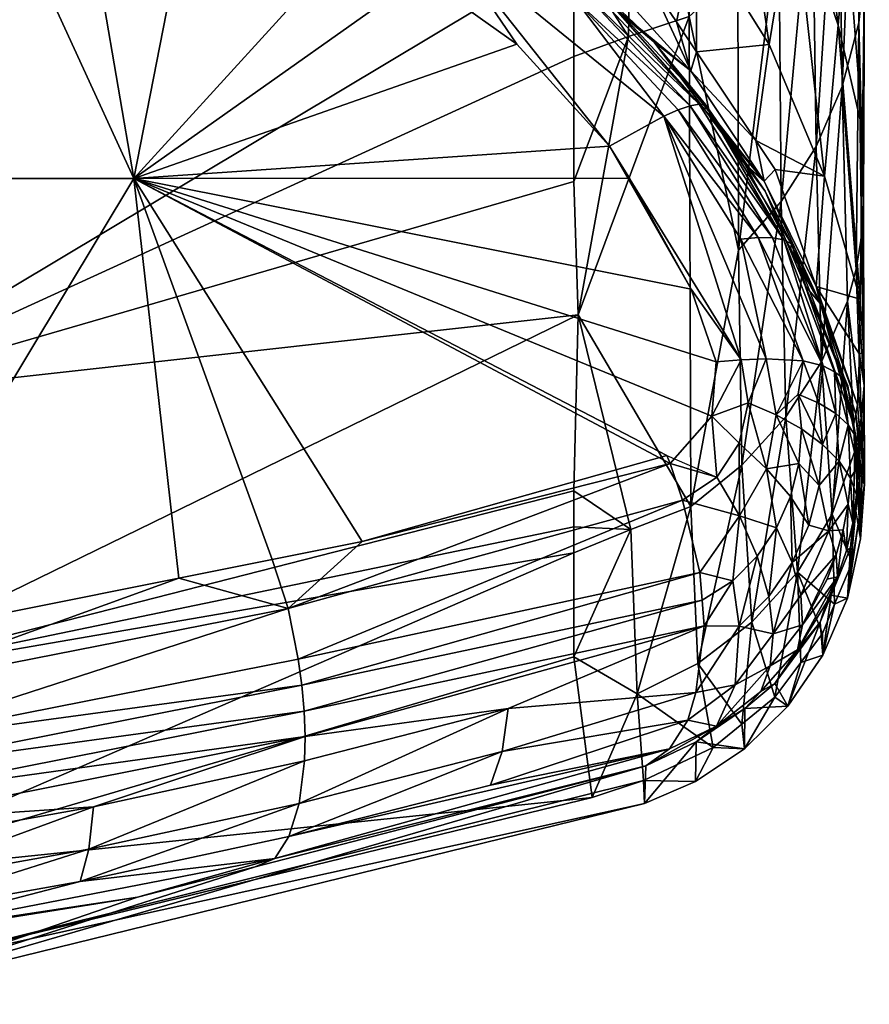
# Model space of a CAD drawing. Extents: x -0.027 to 0.14, y -0.125 to 0.029.
# Tile 79 of 256: x 0.11631 to 0.11984, y -0.03763 to -0.03353. Entities that reach past the tile are written whole.
import ezdxf

# ---------------------------------------------------------------- set-up
doc = ezdxf.new("R2010")
doc.units = 0
doc.layers.add('mesh', color=7, linetype='CONTINUOUS')

msp = doc.modelspace()

# ---------------------------------------------------------------- meshes
at = {"layer": 'mesh'}
mesh = msp.add_polyface(dxfattribs=at)
corners = [(0.1178933, -0.0320764, 0.086651), (0.1176817, -0.0324227, 0.0920852), (0.1172338, -0.0321631, 0.0920851), (0.1180021, -0.0326084, 0.0920854), (0.1178754, -0.0327117, 0.0968462), (0.1176339, -0.0327118, 0.1044366), (0.117115, -0.0324871, 0.1044746), (0.1179612, -0.0328536, 0.1044126), (0.1168966, -0.0322652, 0.0974283), (0.1155001, -0.0362899, 0.0771478), (0.1186121, -0.0356444, 0.0779859), (0.1186121, -0.0354951, 0.0771262), (0.1186121, -0.0357523, 0.0793087), (0.1155001, -0.0371015, 0.0846475), (0.1186122, -0.036185, 0.0846144), (0.1155001, -0.033573, 0.0622253), (0.1186123, -0.0328209, 0.0623247), (0.1186123, -0.0325335, 0.0610699), (0.1186123, -0.033248, 0.064189), (0.1155001, -0.0351112, 0.0696705), (0.1186123, -0.0336881, 0.0667226), (0.1186122, -0.0342077, 0.0697141), (0.1186123, -0.0323851, 0.0604745), (0.1186123, -0.0319355, 0.0586698), (0.1155001, -0.0326738, 0.0585164), (0.1186123, -0.0317399, 0.0578846), (0.1181948, -0.0330054, 0.1045201), (0.1171354, -0.0324638, 0.1045766), (0.1181683, -0.0330495, 0.1047469), (0.1171377, -0.0324857, 0.1046895), (0.1181853, -0.0330218, 0.1046342), (0.1171349, -0.0325199, 0.1048009), (0.1181439, -0.0330884, 0.1048558), (0.1171271, -0.0325663, 0.1049085), (0.1174225, -0.0359847, 0.1066423), (0.1173558, -0.0357803, 0.1065925), (0.1177309, -0.0357052, 0.1064579), (0.1169673, -0.0358581, 0.1067318), (0.1167803, -0.0341949, 0.1061411), (0.1179736, -0.0333517, 0.1052198), (0.1183741, -0.0336367, 0.105225), (0.1177162, -0.0331685, 0.1052164), (0.1170386, -0.0328781, 0.1052695), (0.1186302, -0.0347631, 0.0729611), (0.1180751, -0.0331963, 0.1050529), (0.1166728, -0.0322955, 0.104507), (0.1170967, -0.0326917, 0.1051035), (0.117465, -0.0361951, 0.1066271), (0.1191365, -0.035835, 0.1057657), (0.1174797, -0.0363036, 0.1066025), (0.1190642, -0.0355342, 0.1057996), (0.1187608, -0.0340612, 0.1052875), (0.1189984, -0.0353477, 0.1057858), (0.1190125, -0.0353813, 0.1057919)]
mesh.append_faces([[corners[k] for k in face] for face in [(0, 1, 2, 2), (0, 3, 1, 1), (4, 5, 6, 6), (4, 7, 5, 5), (4, 2, 1, 1), (4, 8, 2, 2), (6, 8, 4, 4), (1, 3, 4, 4), (9, 10, 11, 11), (9, 12, 10, 10), (13, 14, 12, 12), (15, 16, 17, 17), (15, 18, 16, 16), (19, 20, 18, 18), (21, 20, 19, 19), (22, 15, 17, 17), (23, 24, 22, 22), (23, 25, 24, 24), (26, 5, 7, 7), (27, 5, 26, 26), (27, 6, 5, 5), (28, 29, 30, 30), (31, 29, 28, 28), (30, 27, 26, 26), (29, 27, 30, 30), (31, 32, 33, 33), (28, 32, 31, 31), (34, 35, 36, 36), (34, 37, 35, 35), (38, 39, 40, 40), (38, 41, 39, 39), (42, 41, 38, 38), (36, 35, 38, 38), (35, 37, 38, 38), (43, 9, 11, 11), (21, 19, 43, 43), (44, 41, 42, 42), (44, 39, 41, 41), (45, 6, 27, 27), (46, 44, 42, 42), (44, 33, 32, 32), (46, 33, 44, 44), (47, 48, 49, 49), (34, 50, 47, 47), (40, 51, 38, 38), (38, 52, 36, 36), (53, 52, 38, 38)]])
mesh = msp.add_polyface(dxfattribs=at)
corners = [(0.1155001, -0.0351112, 0.0696705), (0.1186123, -0.033248, 0.064189), (0.1155001, -0.033573, 0.0622253), (0.1186123, -0.0323851, 0.0604745), (0.1155001, -0.0326738, 0.0585164), (0.1119121, -0.0365895, 0.0771596), (0.1155001, -0.0362899, 0.0771478), (0.1119121, -0.0354098, 0.0696641), (0.1119121, -0.0338662, 0.0621873), (0.1137121, -0.0318406, 0.0547604), (0.1119121, -0.0329618, 0.0584569), (0.1171349, -0.0325199, 0.1048009), (0.116066, -0.0321568, 0.1047975), (0.1171377, -0.0324857, 0.1046895), (0.1160705, -0.0321921, 0.1049087), (0.1160582, -0.0321346, 0.1046848), (0.1171354, -0.0324638, 0.1045766), (0.11502, -0.0320355, 0.1051286), (0.1160716, -0.0322401, 0.105016), (0.1160691, -0.0322999, 0.1051171), (0.1171271, -0.0325663, 0.1049085), (0.1156592, -0.0363313, 0.1072547), (0.1156158, -0.0361286, 0.1072164), (0.1169673, -0.0358581, 0.1067318), (0.1174225, -0.0359847, 0.1066423), (0.1156891, -0.0365457, 0.1072418), (0.1154701, -0.0361578, 0.1072687), (0.1135569, -0.0341949, 0.1068143), (0.1134332, -0.0322274, 0.1055821), (0.1139809, -0.0322554, 0.1055504), (0.1119123, -0.0321496, 0.1056698), (0.1160342, -0.0325712, 0.1053653), (0.1167803, -0.0341949, 0.1061411), (0.1147195, -0.0322931, 0.1055078), (0.1137891, -0.0363419, 0.1075787), (0.1136378, -0.0363585, 0.1076066), (0.1134306, -0.0363812, 0.1076448), (0.1166728, -0.0322955, 0.104507), (0.115819, -0.0319627, 0.0979693), (0.1168966, -0.0322652, 0.0974283), (0.117115, -0.0324871, 0.1044746), (0.1186302, -0.0347631, 0.0729611), (0.1160376, -0.0321768, 0.1045716), (0.1170967, -0.0326917, 0.1051035), (0.1170386, -0.0328781, 0.1052695), (0.1165193, -0.0326739, 0.1053127), (0.1160539, -0.0324494, 0.1052932), (0.113985, -0.0321299, 0.1055031), (0.113982, -0.0319783, 0.105327)]
mesh.append_faces([[corners[k] for k in face] for face in [(0, 1, 2, 2), (3, 4, 2, 2), (0, 5, 6, 6), (2, 7, 0, 0), (4, 8, 2, 2), (9, 10, 4, 4), (11, 12, 13, 13), (14, 12, 11, 11), (13, 15, 16, 16), (12, 15, 13, 13), (17, 18, 19, 19), (14, 20, 18, 18), (11, 20, 14, 14), (21, 22, 23, 23), (24, 21, 23, 23), (25, 21, 24, 24), (21, 26, 22, 22), (27, 28, 29, 29), (27, 30, 28, 28), (27, 31, 32, 32), (27, 33, 31, 31), (29, 33, 27, 27), (34, 35, 27, 27), (27, 26, 34, 34), (27, 22, 26, 26), (32, 22, 27, 27), (32, 23, 22, 22), (35, 36, 27, 27), (37, 38, 39, 39), (40, 37, 39, 39), (41, 0, 6, 6), (37, 15, 42, 42), (37, 16, 15, 15), (43, 44, 45, 45), (46, 31, 33, 33), (46, 45, 31, 31), (46, 43, 45, 45), (19, 43, 46, 46), (43, 18, 20, 20), (19, 18, 43, 43), (28, 47, 29, 29), (30, 47, 28, 28), (47, 33, 29, 29), (47, 46, 33, 33), (48, 19, 46, 46), (32, 45, 44, 44), (31, 45, 32, 32)]])
mesh = msp.add_polyface(dxfattribs=at)
corners = [(0.1197882, -0.0326686, 0.0734323), (0.1198221, -0.0333245, 0.0733213), (0.1197486, -0.0331463, 0.0765226), (0.1193589, -0.0321508, 0.0773251), (0.1195917, -0.0326118, 0.0769229), (0.1195266, -0.0330181, 0.0799427), (0.1187944, -0.0332566, 0.0920855), (0.118757, -0.0327334, 0.0863266), (0.1191214, -0.0331534, 0.0861653), (0.1190385, -0.033544, 0.0920855), (0.1189294, -0.0333811, 0.0920855), (0.1191219, -0.0336684, 0.0920855), (0.1194254, -0.033638, 0.0860044), (0.1192666, -0.0325502, 0.0802643), (0.1197124, -0.0335572, 0.0796224), (0.1196551, -0.0341852, 0.085844), (0.1193687, -0.0340368, 0.0920854), (0.1192968, -0.0344938, 0.0729379), (0.1194648, -0.0331253, 0.0666873), (0.1192937, -0.0333379, 0.0666962), (0.1194743, -0.0342907, 0.0729463), (0.1190921, -0.033522, 0.0667027), (0.1190896, -0.0321267, 0.0604633), (0.1197974, -0.0335477, 0.0729891), (0.1198174, -0.0342982, 0.0793221), (0.1198086, -0.0344362, 0.0793182), (0.1197122, -0.0326425, 0.0666629), (0.1196198, -0.0340622, 0.0729581), (0.119729, -0.0338128, 0.0729725), (0.1196041, -0.0328917, 0.066676), (0.1197898, -0.0323823, 0.0666484), (0.1194034, -0.0342065, 0.0956048), (0.1191565, -0.0339105, 0.1044733), (0.1189453, -0.0336263, 0.1044349), (0.1193238, -0.0341357, 0.1045037), (0.1190984, -0.0337477, 0.0959231), (0.11916, -0.0338875, 0.1045825), (0.1190461, -0.0339102, 0.1049278), (0.1186217, -0.0334567, 0.1048706), (0.1190954, -0.0338934, 0.1048161), (0.1194853, -0.034451, 0.1048018), (0.1191335, -0.0338859, 0.1047), (0.1186581, -0.0334265, 0.1047606), (0.1187034, -0.0333969, 0.1045311), (0.1198129, -0.033993, 0.0793447), (0.1198232, -0.0332502, 0.0729593), (0.1198033, -0.0346976, 0.0856939), (0.1198416, -0.0319585, 0.0666652)]
mesh.append_faces([[corners[k] for k in face] for face in [(0, 1, 2, 2), (3, 4, 5, 5), (6, 7, 8, 8), (8, 9, 10, 10), (8, 11, 9, 9), (12, 11, 8, 8), (13, 12, 8, 8), (5, 12, 13, 13), (14, 4, 2, 2), (14, 5, 4, 4), (15, 5, 14, 14), (15, 12, 5, 5), (16, 12, 15, 15), (16, 11, 12, 12), (17, 18, 19, 19), (17, 20, 18, 18), (19, 21, 17, 17), (19, 22, 21, 21), (23, 24, 1, 1), (25, 24, 23, 23), (26, 27, 28, 28), (26, 29, 27, 27), (30, 28, 23, 23), (30, 26, 28, 28), (29, 20, 27, 27), (29, 18, 20, 20), (31, 32, 33, 33), (31, 34, 32, 32), (9, 11, 35, 35), (35, 10, 9, 9), (35, 31, 33, 33), (35, 16, 31, 31), (11, 16, 35, 35), (36, 32, 34, 34), (37, 38, 39, 39), (40, 41, 36, 36), (39, 42, 41, 41), (43, 36, 41, 41), (33, 32, 36, 36), (2, 44, 14, 14), (2, 1, 44, 44), (0, 45, 1, 1), (46, 15, 14, 14), (45, 30, 23, 23), (47, 30, 45, 45), (24, 44, 1, 1), (23, 1, 45, 45)]])
mesh = msp.add_polyface(dxfattribs=at)
corners = [(0.1187944, -0.0332566, 0.0920855), (0.1191214, -0.0331534, 0.0861653), (0.1189294, -0.0333811, 0.0920855), (0.1186379, -0.0331123, 0.0920855), (0.118757, -0.0327334, 0.0863266), (0.1184131, -0.032905, 0.0920855), (0.118345, -0.0323764, 0.0864885), (0.1182427, -0.0327479, 0.0920854), (0.1188386, -0.0336051, 0.0667138), (0.1190921, -0.033522, 0.0667027), (0.118862, -0.0322784, 0.0604702), (0.1186123, -0.0336881, 0.0667226), (0.1186122, -0.0342077, 0.0697141), (0.1186123, -0.033248, 0.064189), (0.1186123, -0.0328209, 0.0623247), (0.1190984, -0.0337477, 0.0959231), (0.1189453, -0.0336263, 0.1044349), (0.1186962, -0.0334161, 0.1044251), (0.1185683, -0.0333082, 0.10442), (0.1183225, -0.0330023, 0.0965443), (0.1179612, -0.0328536, 0.1044126), (0.1178754, -0.0327117, 0.0968462), (0.1180021, -0.0326084, 0.0920854), (0.1187337, -0.0333459, 0.0962364), (0.1182249, -0.0330185, 0.1044065), (0.1181948, -0.0330054, 0.1045201), (0.1187034, -0.0333969, 0.1045311), (0.1186854, -0.0334065, 0.1046465), (0.1186217, -0.0334567, 0.1048706), (0.1186581, -0.0334265, 0.1047606), (0.1190954, -0.0338934, 0.1048161), (0.1181439, -0.0330884, 0.1048558), (0.1181683, -0.0330495, 0.1047469), (0.1181853, -0.0330218, 0.1046342), (0.1191335, -0.0338859, 0.1047), (0.11916, -0.0338875, 0.1045825), (0.1186302, -0.0347631, 0.0729611), (0.1183741, -0.0336367, 0.105225), (0.1179736, -0.0333517, 0.1052198), (0.1180751, -0.0331963, 0.1050529), (0.1189867, -0.033936, 0.1050327), (0.1190461, -0.0339102, 0.1049278), (0.1187608, -0.0340612, 0.1052875)]
mesh.append_faces([[corners[k] for k in face] for face in [(0, 1, 2, 2), (3, 4, 0, 0), (3, 5, 4, 4), (6, 5, 7, 7), (6, 4, 5, 5), (8, 9, 10, 10), (8, 11, 12, 12), (8, 13, 11, 11), (10, 13, 8, 8), (10, 14, 13, 13), (15, 16, 17, 17), (18, 15, 17, 17), (19, 20, 21, 21), (21, 7, 19, 19), (21, 22, 7, 7), (23, 0, 2, 2), (23, 3, 0, 0), (19, 3, 23, 23), (19, 5, 3, 3), (7, 5, 19, 19), (15, 23, 2, 2), (18, 23, 15, 15), (18, 19, 23, 23), (24, 19, 18, 18), (24, 20, 19, 19), (25, 26, 27, 27), (18, 25, 24, 24), (18, 26, 25, 25), (17, 26, 18, 18), (17, 16, 26, 26), (25, 20, 24, 24), (28, 29, 30, 30), (28, 31, 29, 29), (32, 33, 27, 27), (33, 25, 27, 27), (32, 29, 31, 31), (27, 29, 32, 32), (27, 34, 29, 29), (26, 34, 27, 27), (16, 35, 26, 26), (36, 9, 8, 8), (37, 38, 39, 39), (40, 28, 41, 41), (40, 39, 28, 28), (42, 39, 40, 40), (42, 37, 39, 39), (39, 31, 28, 28)]])
mesh = msp.add_polyface(dxfattribs=at)
corners = [(0.1194496, -0.0341574, 0.0920854), (0.1193687, -0.0340368, 0.0920854), (0.1196551, -0.0341852, 0.085844), (0.1193103, -0.0353882, 0.0792983), (0.1194743, -0.0342907, 0.0729463), (0.1192968, -0.0344938, 0.0729379), (0.1194936, -0.035187, 0.0793008), (0.1190921, -0.033522, 0.0667027), (0.1190992, -0.0355603, 0.0792979), (0.1196198, -0.0340622, 0.0729581), (0.1196387, -0.0347176, 0.0952817), (0.1193238, -0.0341357, 0.1045037), (0.1194034, -0.0342065, 0.0956048), (0.1194079, -0.0342489, 0.104519), (0.1195137, -0.0344976, 0.1045687), (0.1195172, -0.0344671, 0.1046813), (0.119575, -0.0346415, 0.1045975), (0.11916, -0.0338875, 0.1045825), (0.1193789, -0.0344412, 0.1050344), (0.1190461, -0.0339102, 0.1049278), (0.119439, -0.0344422, 0.1049205), (0.1190954, -0.0338934, 0.1048161), (0.1194853, -0.034451, 0.1048018), (0.1191335, -0.0338859, 0.1047), (0.1194116, -0.0349451, 0.1053668), (0.1194542, -0.0351793, 0.1054417), (0.1193379, -0.0351289, 0.1055158), (0.1195452, -0.0350922, 0.1053069), (0.1195587, -0.0352376, 0.1053502), (0.1167803, -0.0341949, 0.1061411), (0.1188438, -0.0341937, 0.1053172), (0.1190999, -0.0346561, 0.1054302), (0.1192041, -0.0349576, 0.1055191), (0.1186302, -0.0347631, 0.0729611), (0.1188386, -0.0336051, 0.0667138), (0.1186122, -0.0342077, 0.0697141), (0.1188494, -0.0356557, 0.079304), (0.11962, -0.0346446, 0.0920855), (0.1193082, -0.0349503, 0.1054459), (0.1196965, -0.0349995, 0.1049251), (0.1196497, -0.0349752, 0.1050477), (0.1195667, -0.034954, 0.1051939), (0.1193066, -0.0344483, 0.1051407), (0.1189867, -0.033936, 0.1050327), (0.1187608, -0.0340612, 0.1052875), (0.1191858, -0.0351842, 0.1056271), (0.1193, -0.0352972, 0.105603), (0.1190125, -0.0353813, 0.1057919)]
mesh.append_faces([[corners[k] for k in face] for face in [(0, 1, 2, 2), (3, 4, 5, 5), (3, 6, 4, 4), (5, 7, 8, 8), (9, 4, 6, 6), (10, 11, 12, 12), (10, 13, 11, 11), (14, 13, 10, 10), (1, 0, 12, 12), (15, 14, 16, 16), (13, 17, 11, 11), (18, 19, 20, 20), (20, 21, 22, 22), (19, 21, 20, 20), (15, 13, 14, 14), (15, 17, 13, 13), (22, 17, 15, 15), (21, 23, 22, 22), (24, 25, 26, 26), (27, 28, 25, 25), (29, 30, 31, 31), (31, 32, 29, 29), (33, 34, 35, 35), (33, 8, 7, 7), (36, 8, 33, 33), (12, 0, 37, 37), (38, 32, 31, 31), (15, 39, 22, 22), (40, 18, 20, 20), (18, 41, 42, 42), (38, 43, 24, 24), (44, 31, 30, 30), (44, 38, 31, 31), (43, 38, 44, 44), (18, 43, 19, 19), (42, 43, 18, 18), (42, 24, 43, 43), (41, 24, 42, 42), (26, 38, 24, 24), (45, 38, 26, 26), (32, 38, 45, 45), (41, 25, 24, 24), (46, 45, 26, 26), (27, 25, 41, 41), (29, 44, 30, 30), (29, 45, 47, 47), (29, 32, 45, 45)]])
mesh = msp.add_polyface(dxfattribs=at)
corners = [(0.119729, -0.0338128, 0.0729725), (0.119751, -0.0347056, 0.0793111), (0.1197863, -0.0345724, 0.0793145), (0.1198086, -0.0344362, 0.0793182), (0.119819, -0.0349186, 0.0856897), (0.1198174, -0.0342982, 0.0793221), (0.1198077, -0.0351941, 0.0856994), (0.1197811, -0.0353301, 0.0857036), (0.1198203, -0.0350564, 0.0856947), (0.1198122, -0.0353654, 0.0920855), (0.1198002, -0.034926, 0.0877517), (0.1197922, -0.0351367, 0.0920855), (0.1196432, -0.034958, 0.0793051), (0.1196198, -0.0340622, 0.0729581), (0.1197974, -0.0335477, 0.0729891), (0.1194936, -0.035187, 0.0793008), (0.1196387, -0.0347176, 0.0952817), (0.119575, -0.0346415, 0.1045975), (0.1195137, -0.0344976, 0.1045687), (0.1197848, -0.035176, 0.0949919), (0.1197757, -0.0352188, 0.0984983), (0.1197762, -0.0352218, 0.0983817), (0.1196471, -0.0353023, 0.1052436), (0.1196321, -0.0351296, 0.1051998), (0.1197023, -0.0351728, 0.1050828), (0.1195587, -0.0352376, 0.1053502), (0.1195452, -0.0350922, 0.1053069), (0.1198033, -0.0346976, 0.0856939), (0.1197124, -0.0335572, 0.0796224), (0.1198129, -0.033993, 0.0793447), (0.11962, -0.0346446, 0.0920855), (0.1196551, -0.0341852, 0.085844), (0.1194496, -0.0341574, 0.0920854), (0.1197524, -0.0350583, 0.1046809), (0.1194034, -0.0342065, 0.0956048), (0.1197326, -0.0350267, 0.104803), (0.1195172, -0.0344671, 0.1046813), (0.1194853, -0.034451, 0.1048018), (0.1196965, -0.0349995, 0.1049251), (0.1196497, -0.0349752, 0.1050477), (0.1195667, -0.034954, 0.1051939), (0.1193789, -0.0344412, 0.1050344), (0.119439, -0.0344422, 0.1049205), (0.1197539, -0.0352206, 0.1049597), (0.1197865, -0.0352863, 0.1047069), (0.1197862, -0.0352714, 0.1048343)]
mesh.append_faces([[corners[k] for k in face] for face in [(0, 1, 2, 2), (3, 4, 5, 5), (6, 1, 7, 7), (6, 2, 1, 1), (8, 2, 6, 6), (9, 10, 8, 8), (11, 10, 9, 9), (0, 12, 1, 1), (0, 13, 12, 12), (4, 8, 10, 10), (3, 8, 4, 4), (3, 2, 8, 8), (14, 2, 3, 3), (14, 0, 2, 2), (13, 15, 12, 12), (16, 17, 18, 18), (11, 19, 16, 16), (16, 20, 17, 17), (16, 21, 20, 20), (19, 21, 16, 16), (22, 23, 24, 24), (22, 25, 26, 26), (27, 28, 29, 29), (30, 10, 11, 11), (30, 27, 10, 10), (30, 31, 27, 27), (32, 31, 30, 30), (27, 5, 4, 4), (29, 5, 27, 27), (4, 10, 27, 27), (20, 33, 17, 17), (16, 30, 11, 11), (34, 30, 16, 16), (35, 17, 33, 33), (35, 36, 17, 17), (37, 38, 39, 39), (35, 38, 36, 36), (40, 41, 39, 39), (42, 37, 39, 39), (39, 23, 40, 40), (38, 43, 24, 24), (24, 39, 38, 38), (23, 39, 24, 24), (35, 33, 44, 44), (43, 35, 45, 45), (38, 35, 43, 43), (26, 40, 23, 23)]])
mesh = msp.add_polyface(dxfattribs=at)
corners = [(0.1193525, -0.0360416, 0.0857154), (0.1194936, -0.035187, 0.0793008), (0.1193103, -0.0353882, 0.0792983), (0.1195421, -0.0358326, 0.0857144), (0.1194479, -0.0363538, 0.0920855), (0.1188757, -0.0363391, 0.0857065), (0.1191273, -0.0362126, 0.0857128), (0.1190992, -0.0355603, 0.0792979), (0.1192968, -0.0344938, 0.0729379), (0.1188494, -0.0356557, 0.079304), (0.1186121, -0.0357523, 0.0793087), (0.1186122, -0.036185, 0.0846144), (0.1186121, -0.0356444, 0.0779859), (0.1186121, -0.0354951, 0.0771262), (0.1194143, -0.035404, 0.1055428), (0.1194542, -0.0351793, 0.1054417), (0.1195477, -0.0353808, 0.1054012), (0.1193379, -0.0351289, 0.1055158), (0.1193, -0.0352972, 0.105603), (0.1195129, -0.035519, 0.1054587), (0.1194551, -0.035649, 0.1055215), (0.1194228, -0.0359344, 0.1054839), (0.1193749, -0.0357673, 0.1055882), (0.1186302, -0.0347631, 0.0729611), (0.1190125, -0.0353813, 0.1057919), (0.1177309, -0.0357052, 0.1064579), (0.1189984, -0.0353477, 0.1057858), (0.1174225, -0.0359847, 0.1066423), (0.1190642, -0.0355342, 0.1057996), (0.1174892, -0.0364118, 0.1065658), (0.1191455, -0.0359503, 0.1057215), (0.1191538, -0.036057, 0.1056805), (0.1174797, -0.0363036, 0.1066025), (0.1191365, -0.035835, 0.1057657), (0.117465, -0.0361951, 0.1066271), (0.1192729, -0.0358699, 0.1056574), (0.1192998, -0.036058, 0.1055538), (0.1192068, -0.0354375, 0.1057029), (0.1191858, -0.0351842, 0.1056271), (0.1195635, -0.0360525, 0.1051511), (0.1194285, -0.0362231, 0.1052078), (0.1194408, -0.0360893, 0.1053543), (0.1193008, -0.0355984, 0.1056618), (0.1195198, -0.0357926, 0.1054165), (0.1195563, -0.0359294, 0.1052906)]
mesh.append_faces([[corners[k] for k in face] for face in [(0, 1, 2, 2), (0, 3, 1, 1), (4, 3, 0, 0), (5, 6, 7, 7), (2, 6, 0, 0), (2, 7, 6, 6), (8, 7, 2, 2), (9, 10, 11, 11), (9, 12, 10, 10), (13, 12, 9, 9), (9, 5, 7, 7), (11, 5, 9, 9), (14, 15, 16, 16), (14, 17, 15, 15), (18, 17, 14, 14), (16, 19, 14, 14), (20, 14, 19, 19), (20, 21, 22, 22), (23, 13, 9, 9), (24, 25, 26, 26), (24, 27, 25, 25), (28, 27, 24, 24), (29, 30, 31, 31), (32, 33, 30, 30), (28, 33, 34, 34), (31, 35, 36, 36), (31, 30, 35, 35), (30, 33, 35, 35), (26, 37, 24, 24), (24, 38, 37, 37), (39, 40, 41, 41), (22, 35, 42, 42), (22, 36, 35, 35), (21, 36, 22, 22), (21, 41, 36, 36), (43, 41, 21, 21), (43, 44, 41, 41), (33, 42, 35, 35), (33, 28, 42, 42), (42, 14, 20, 20), (42, 18, 14, 14), (37, 18, 42, 42), (37, 38, 18, 18), (37, 28, 24, 24), (37, 42, 28, 28), (20, 22, 42, 42), (43, 21, 20, 20)]])
mesh = msp.add_polyface(dxfattribs=at)
corners = [(0.119751, -0.0347056, 0.0793111), (0.1196872, -0.0355921, 0.0857104), (0.1197811, -0.0353301, 0.0857036), (0.1196432, -0.034958, 0.0793051), (0.1195421, -0.0358326, 0.0857144), (0.1194936, -0.035187, 0.0793008), (0.1198111, -0.0354501, 0.0985003), (0.1197762, -0.0352218, 0.0983817), (0.1197848, -0.035176, 0.0949919), (0.1197757, -0.0352188, 0.0984983), (0.1198122, -0.0353654, 0.0920855), (0.1197922, -0.0351367, 0.0920855), (0.1195477, -0.0353808, 0.1054012), (0.1195587, -0.0352376, 0.1053502), (0.1196327, -0.0354726, 0.1052951), (0.1194542, -0.0351793, 0.1054417), (0.11959, -0.0356372, 0.1053532), (0.1195129, -0.035519, 0.1054587), (0.1197633, -0.0354419, 0.1049997), (0.119753, -0.0355505, 0.105022), (0.119716, -0.0353712, 0.1051253), (0.1197727, -0.0356287, 0.1048916), (0.1197885, -0.0355118, 0.1048713), (0.1197932, -0.0353925, 0.1048521), (0.1197862, -0.0352714, 0.1048343), (0.1198026, -0.0354526, 0.1047269), (0.1197539, -0.0352206, 0.1049597), (0.1197023, -0.0351728, 0.1050828), (0.1196471, -0.0353023, 0.1052436), (0.1195452, -0.0350922, 0.1053069), (0.1196321, -0.0351296, 0.1051998), (0.1197463, -0.0357426, 0.104913), (0.1197331, -0.0356571, 0.1050457), (0.1198211, -0.0354672, 0.0920855), (0.1197991, -0.0356063, 0.0920855), (0.1198077, -0.0351941, 0.0856994), (0.1198203, -0.0350564, 0.0856947), (0.1197696, -0.0357933, 0.0920855), (0.1197865, -0.0352863, 0.1047069), (0.1197524, -0.0350583, 0.1046809), (0.1198046, -0.0356942, 0.098502), (0.1197849, -0.0355777, 0.1047451), (0.1197326, -0.0350267, 0.104803), (0.1196724, -0.0356608, 0.105202), (0.119763, -0.0357318, 0.1047676)]
mesh.append_faces([[corners[k] for k in face] for face in [(0, 1, 2, 2), (0, 3, 1, 1), (3, 4, 1, 1), (3, 5, 4, 4), (6, 7, 8, 8), (6, 9, 7, 7), (10, 8, 11, 11), (10, 6, 8, 8), (12, 13, 14, 14), (12, 15, 13, 13), (12, 16, 17, 17), (14, 16, 12, 12), (18, 19, 20, 20), (18, 21, 19, 19), (22, 21, 18, 18), (23, 24, 25, 25), (26, 24, 23, 23), (18, 23, 22, 22), (18, 26, 23, 23), (20, 26, 18, 18), (20, 27, 26, 26), (28, 27, 20, 20), (29, 30, 28, 28), (28, 14, 13, 13), (20, 14, 28, 28), (31, 32, 19, 19), (33, 2, 34, 34), (33, 35, 2, 2), (33, 36, 35, 35), (10, 36, 33, 33), (2, 37, 34, 34), (6, 38, 39, 39), (40, 25, 38, 38), (40, 41, 25, 25), (39, 9, 6, 6), (33, 6, 10, 10), (40, 33, 34, 34), (40, 6, 33, 33), (38, 6, 40, 40), (24, 38, 25, 25), (42, 38, 24, 24), (14, 43, 16, 16), (41, 44, 22, 22), (23, 25, 41, 41), (22, 23, 41, 41), (20, 43, 14, 14), (19, 43, 20, 20)]])
mesh = msp.add_polyface(dxfattribs=at)
corners = [(0.1197811, -0.0353301, 0.0857036), (0.1196872, -0.0355921, 0.0857104), (0.1197696, -0.0357933, 0.0920855), (0.1194479, -0.0363538, 0.0920855), (0.119556, -0.0362093, 0.0920855), (0.1195421, -0.0358326, 0.0857144), (0.1196973, -0.0359664, 0.0920855), (0.1197507, -0.0359416, 0.0985034), (0.1196826, -0.0359296, 0.1048021), (0.119763, -0.0357318, 0.1047676), (0.1196485, -0.0361786, 0.0985042), (0.1195024, -0.0363914, 0.0985046), (0.1197463, -0.0357426, 0.104913), (0.1197727, -0.0356287, 0.1048916), (0.119753, -0.0355505, 0.105022), (0.1197885, -0.0355118, 0.1048713), (0.1196464, -0.0360881, 0.0920855), (0.1194482, -0.0362966, 0.1048755), (0.1196371, -0.0360417, 0.1048217), (0.1197849, -0.0355777, 0.1047451), (0.1198046, -0.0356942, 0.098502), (0.1197991, -0.0356063, 0.0920855), (0.1195129, -0.035519, 0.1054587), (0.11959, -0.0356372, 0.1053532), (0.1195198, -0.0357926, 0.1054165), (0.1197331, -0.0356571, 0.1050457), (0.1197039, -0.0357611, 0.1050706), (0.1196724, -0.0356608, 0.105202), (0.1197097, -0.035853, 0.1049353), (0.1196633, -0.0359592, 0.1049583), (0.1195431, -0.0361567, 0.1050058), (0.1195563, -0.0359294, 0.1052906), (0.1195635, -0.0360525, 0.1051511), (0.1196657, -0.0358621, 0.1050966), (0.1194408, -0.0360893, 0.1053543), (0.1194551, -0.035649, 0.1055215), (0.1194285, -0.0362231, 0.1052078)]
mesh.append_faces([[corners[k] for k in face] for face in [(0, 1, 2, 2), (3, 4, 5, 5), (1, 6, 2, 2), (1, 5, 6, 6), (7, 8, 9, 9), (10, 8, 7, 7), (7, 6, 10, 10), (7, 2, 6, 6), (4, 11, 10, 10), (3, 11, 4, 4), (12, 9, 8, 8), (12, 13, 9, 9), (14, 13, 12, 12), (15, 9, 13, 13), (5, 16, 6, 6), (5, 4, 16, 16), (11, 17, 18, 18), (7, 9, 19, 19), (10, 18, 8, 8), (11, 18, 10, 10), (20, 7, 19, 19), (20, 21, 7, 7), (10, 6, 16, 16), (21, 2, 7, 7), (4, 10, 16, 16), (22, 23, 24, 24), (25, 26, 27, 27), (25, 28, 26, 26), (14, 25, 27, 27), (12, 28, 25, 25), (8, 28, 12, 12), (8, 18, 28, 28), (28, 29, 30, 30), (30, 18, 17, 17), (29, 18, 30, 30), (29, 28, 18, 18), (27, 31, 24, 24), (27, 26, 31, 31), (32, 26, 33, 33), (32, 31, 26, 26), (34, 31, 32, 32), (35, 22, 24, 24), (23, 27, 24, 24), (28, 33, 26, 26), (28, 32, 33, 33), (30, 32, 28, 28), (30, 36, 32, 32)]])
mesh = msp.add_polyface(dxfattribs=at)
corners = [(0.1155002, -0.037631, 0.0996698), (0.1167954, -0.0371852, 0.1059685), (0.117285, -0.0370587, 0.1057395), (0.1155001, -0.0371015, 0.0846475), (0.1186121, -0.0357523, 0.0793087), (0.1155001, -0.0362899, 0.0771478), (0.115709, -0.0368707, 0.1071297), (0.1157076, -0.0369711, 0.1070676), (0.1147816, -0.0371015, 0.1072851), (0.1173675, -0.037024, 0.1059482), (0.1156923, -0.0371467, 0.1069126), (0.1165935, -0.0369857, 0.1066394), (0.1156623, -0.0372791, 0.1067287), (0.1166122, -0.0368089, 0.1067913), (0.1174908, -0.0366177, 0.1064576), (0.117493, -0.0365172, 0.1065173), (0.11477, -0.0372763, 0.1071276), (0.1156215, -0.0373632, 0.1065329), (0.1165568, -0.0371203, 0.1064595), (0.117426, -0.036933, 0.1061344), (0.1174689, -0.0367957, 0.1063094), (0.1183138, -0.0365792, 0.1059243), (0.1183387, -0.0363998, 0.1060682), (0.1157063, -0.0367648, 0.1071797), (0.113835, -0.0368816, 0.1075946), (0.1156995, -0.0366557, 0.1072171), (0.1138385, -0.0369914, 0.1075568), (0.1174892, -0.0364118, 0.1065658), (0.1174797, -0.0363036, 0.1066025), (0.1156891, -0.0365457, 0.1072418), (0.117465, -0.0361951, 0.1066271), (0.1174225, -0.0359847, 0.1066423), (0.1189118, -0.0366383, 0.1049785), (0.1155615, -0.0373823, 0.1063044), (0.1186876, -0.0367704, 0.0920855), (0.1155002, -0.0375454, 0.0921589), (0.1189057, -0.0367962, 0.0985024), (0.1189012, -0.0367, 0.0920855), (0.1186122, -0.036185, 0.0846144), (0.1145583, -0.0375426, 0.1065776), (0.11901, -0.036568, 0.1051785), (0.1191538, -0.036057, 0.1056805), (0.1191455, -0.0359503, 0.1057215)]
mesh.append_faces([[corners[k] for k in face] for face in [(0, 1, 2, 2), (3, 4, 5, 5), (6, 7, 8, 8), (9, 2, 1, 1), (10, 11, 12, 12), (13, 11, 10, 10), (13, 14, 11, 11), (15, 14, 13, 13), (16, 8, 7, 7), (17, 9, 1, 1), (18, 9, 17, 17), (18, 19, 9, 9), (20, 19, 18, 18), (20, 21, 19, 19), (22, 21, 20, 20), (23, 24, 25, 25), (6, 26, 23, 23), (7, 10, 16, 16), (7, 13, 10, 10), (6, 13, 7, 7), (6, 15, 13, 13), (23, 15, 6, 6), (23, 27, 15, 15), (25, 27, 23, 23), (25, 28, 27, 27), (29, 28, 25, 25), (29, 30, 28, 28), (31, 30, 29, 29), (12, 18, 17, 17), (11, 18, 12, 12), (11, 20, 18, 18), (14, 20, 11, 11), (14, 22, 20, 20), (15, 22, 14, 14), (0, 2, 32, 32), (0, 33, 1, 1), (34, 3, 35, 35), (36, 35, 0, 0), (37, 34, 35, 35), (34, 38, 3, 3), (0, 39, 33, 33), (40, 9, 19, 19), (32, 2, 9, 9), (39, 17, 33, 33), (17, 1, 33, 33), (27, 41, 15, 15), (28, 42, 27, 27)]])
mesh = msp.add_polyface(dxfattribs=at)
corners = [(0.1193525, -0.0360416, 0.0857154), (0.1193107, -0.0364659, 0.0920855), (0.1194479, -0.0363538, 0.0920855), (0.1191273, -0.0362126, 0.0857128), (0.1193216, -0.0365689, 0.0985043), (0.1195024, -0.0363914, 0.0985046), (0.117426, -0.036933, 0.1061344), (0.1183138, -0.0365792, 0.1059243), (0.1182651, -0.0367195, 0.1057547), (0.1191917, -0.0365633, 0.0920855), (0.1188757, -0.0363391, 0.0857065), (0.1189012, -0.0367, 0.0920855), (0.1186876, -0.0367704, 0.0920855), (0.1186122, -0.036185, 0.0846144), (0.1189057, -0.0367962, 0.0985024), (0.1191208, -0.0365388, 0.1049428), (0.1191184, -0.0367045, 0.0985036), (0.1189118, -0.0366383, 0.1049785), (0.1193228, -0.0364004, 0.1049027), (0.1194482, -0.0362966, 0.1048755), (0.1155002, -0.037631, 0.0996698), (0.1155002, -0.0375454, 0.0921589), (0.1191196, -0.0363336, 0.1054815), (0.1190859, -0.0364494, 0.1053658), (0.11901, -0.036568, 0.1051785), (0.1173675, -0.037024, 0.1059482), (0.1183387, -0.0363998, 0.1060682), (0.1191538, -0.036057, 0.1056805), (0.117493, -0.0365172, 0.1065173), (0.1192059, -0.0364736, 0.1051025), (0.1194285, -0.0362231, 0.1052078), (0.1193894, -0.03633, 0.1050543), (0.1195431, -0.0361567, 0.1050058), (0.1192831, -0.0363023, 0.1053444), (0.1192998, -0.036058, 0.1055538), (0.1194408, -0.0360893, 0.1053543)]
mesh.append_faces([[corners[k] for k in face] for face in [(0, 1, 2, 2), (0, 3, 1, 1), (2, 4, 5, 5), (1, 4, 2, 2), (6, 7, 8, 8), (3, 9, 1, 1), (10, 9, 3, 3), (10, 11, 9, 9), (12, 11, 10, 10), (13, 12, 10, 10), (14, 15, 16, 16), (17, 15, 14, 14), (16, 15, 4, 4), (5, 18, 19, 19), (4, 18, 5, 5), (15, 18, 4, 4), (16, 11, 14, 14), (16, 9, 11, 11), (4, 9, 16, 16), (1, 9, 4, 4), (20, 17, 14, 14), (11, 21, 14, 14), (7, 22, 23, 23), (8, 7, 23, 23), (24, 8, 23, 23), (24, 6, 8, 8), (17, 25, 24, 24), (26, 22, 7, 7), (26, 27, 22, 22), (28, 27, 26, 26), (17, 24, 29, 29), (30, 31, 29, 29), (30, 32, 31, 31), (29, 15, 17, 17), (29, 18, 15, 15), (31, 18, 29, 29), (31, 19, 18, 18), (32, 19, 31, 31), (22, 33, 23, 23), (27, 34, 22, 22), (34, 33, 22, 22), (35, 33, 34, 34), (35, 30, 33, 33), (29, 33, 30, 30), (29, 23, 33, 33), (24, 23, 29, 29)]])

doc.saveas('drawing.dxf')
